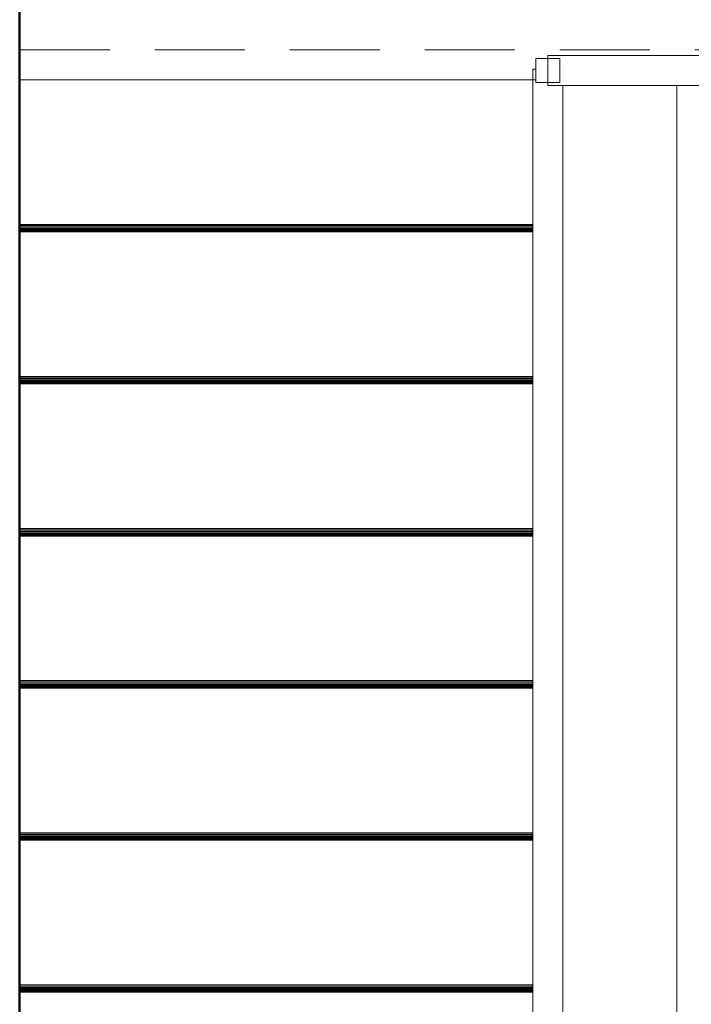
# Model space of a CAD drawing. Header units: millimetres. Extents: x 26623 to 48924, y 4737 to 39091.
# Tile 50 of 91: x 34063 to 35182, y 32078 to 33718. Entities that reach past the tile are written whole.
import ezdxf

# ---------------------------------------------------------------- set-up
doc = ezdxf.new("R2010")
doc.units = ezdxf.units.MM
doc.linetypes.add('ADSK_Штриховая_ш3 п1_5', pattern=[225, 150, -75])
for name, color, linetype, lineweight in [('A-DETL-____-MBND', 5, 'ADSK_Штриховая_ш3 п1_5', 20), ('A-GENM-____-OTLN', 13, 'Continuous', 20), ('A-PART-____-OTLN', 2, 'Continuous', 20), ('A-WALL-____-MCUT', 113, 'Continuous', 50), ('A-WALL-____-OTLN', 113, 'Continuous', 20), ('S-BEAM-____-OTLN', 12, 'Continuous', 20), ('S-STRS-____-OTLN', 31, 'Continuous', 20), ('Ограждение', 7, 'Continuous', 20)]:
    doc.layers.add(name, color=color, linetype=linetype, lineweight=lineweight)

# ---------------------------------------------------------------- blocks, each defined once
blk = doc.blocks.new('Family - V line-610404-В_Этаж 03_Водопровод')
at = {"layer": 'S-STRS-____-OTLN', "color": 253}
for p, q in [((-1840, 38.1), (-985, 38.1)), ((-1840, -202.7), (-985, -202.7)), ((-1840, -204.9), (-985, -204.9)), ((-1840, -207), (-985, -207)), ((-1840, -208.9), (-985, -208.9)), ((-1840, -210.7), (-985, -210.7)), ((-1840, -212.3), (-985, -212.3)), ((-1840, -213.5), (-985, -213.5)), ((-1840, -214.4), (-985, -214.4)), ((-1840, -215), (-985, -215)), ((-1840, -215.2), (-985, -215.2))]:
    blk.add_line(p, q, dxfattribs=at)
blk = doc.blocks.new('Family - Timber - Floor-610405-В_Этаж 03_Водопровод')
blk.add_blockref('Family - V line-610404-В_Этаж 03_Водопровод', (0, 0))
blk = doc.blocks.new('Family - V line-610406-В_Этаж 03_Водопровод')
at = {"layer": 'S-STRS-____-OTLN', "color": 253}
for p, q in [((-1840, -709.4), (-985, -709.4)), ((-1840, -711.5), (-985, -711.5)), ((-1840, -713.6), (-985, -713.6)), ((-1840, -715.6), (-985, -715.6)), ((-1840, -717.4), (-985, -717.4)), ((-1840, -718.9), (-985, -718.9)), ((-1840, -720.2), (-985, -720.2)), ((-1840, -721.1), (-985, -721.1)), ((-1840, -721.7), (-985, -721.7)), ((-1840, -721.9), (-985, -721.9))]:
    blk.add_line(p, q, dxfattribs=at)
blk = doc.blocks.new('Family - Timber - Floor-610407-В_Этаж 03_Водопровод')
blk.add_blockref('Family - V line-610406-В_Этаж 03_Водопровод', (0, 0))
blk = doc.blocks.new('Family - V line-610416-В_Этаж 03_Водопровод')
at = {"layer": 'S-STRS-____-OTLN', "color": 253}
for p, q in [((-1840, -1469.4), (-985, -1469.4)), ((-1840, -1471.5), (-985, -1471.5)), ((-1840, -1473.6), (-985, -1473.6)), ((-1840, -1475.6), (-985, -1475.6)), ((-1840, -1477.4), (-985, -1477.4)), ((-1840, -1478.9), (-985, -1478.9)), ((-1840, -1480.2), (-985, -1480.2)), ((-1840, -1481.1), (-985, -1481.1)), ((-1840, -1481.7), (-985, -1481.7)), ((-1840, -1481.9), (-985, -1481.9))]:
    blk.add_line(p, q, dxfattribs=at)
blk = doc.blocks.new('Family - Timber - Floor-610417-В_Этаж 03_Водопровод')
blk.add_blockref('Family - V line-610416-В_Этаж 03_Водопровод', (0, 0))
blk = doc.blocks.new('Family - V line-610428-В_Этаж 03_Водопровод')
at = {"layer": 'S-STRS-____-OTLN', "color": 253}
for p, q in [((-1840, -962.7), (-985, -962.7)), ((-1840, -964.9), (-985, -964.9)), ((-1840, -967), (-985, -967)), ((-1840, -968.9), (-985, -968.9)), ((-1840, -970.7), (-985, -970.7)), ((-1840, -972.3), (-985, -972.3)), ((-1840, -973.5), (-985, -973.5)), ((-1840, -974.4), (-985, -974.4)), ((-1840, -975), (-985, -975)), ((-1840, -975.2), (-985, -975.2))]:
    blk.add_line(p, q, dxfattribs=at)
blk = doc.blocks.new('Family - Timber - Floor-610429-В_Этаж 03_Водопровод')
blk.add_blockref('Family - V line-610428-В_Этаж 03_Водопровод', (0, 0))
blk = doc.blocks.new('Family - V line-610432-В_Этаж 03_Водопровод')
at = {"layer": 'S-STRS-____-OTLN', "color": 253}
for p, q in [((-1840, -456), (-985, -456)), ((-1840, -458.2), (-985, -458.2)), ((-1840, -460.3), (-985, -460.3)), ((-1840, -462.3), (-985, -462.3)), ((-1840, -464.1), (-985, -464.1)), ((-1840, -465.6), (-985, -465.6)), ((-1840, -466.9), (-985, -466.9)), ((-1840, -467.8), (-985, -467.8)), ((-1840, -468.3), (-985, -468.3)), ((-1840, -468.5), (-985, -468.5))]:
    blk.add_line(p, q, dxfattribs=at)
blk = doc.blocks.new('Family - Timber - Floor-610433-В_Этаж 03_Водопровод')
blk.add_blockref('Family - V line-610432-В_Этаж 03_Водопровод', (0, 0))
blk = doc.blocks.new('Family - V line-610466-В_Этаж 03_Водопровод')
at = {"layer": 'S-STRS-____-OTLN', "color": 253}
for p, q in [((-1840, -1216), (-985, -1216)), ((-1840, -1218.2), (-985, -1218.2)), ((-1840, -1220.3), (-985, -1220.3)), ((-1840, -1222.3), (-985, -1222.3)), ((-1840, -1224.1), (-985, -1224.1)), ((-1840, -1225.6), (-985, -1225.6)), ((-1840, -1226.9), (-985, -1226.9)), ((-1840, -1227.8), (-985, -1227.8)), ((-1840, -1228.3), (-985, -1228.3)), ((-1840, -1228.5), (-985, -1228.5))]:
    blk.add_line(p, q, dxfattribs=at)
blk = doc.blocks.new('Family - Timber - Floor-610467-В_Этаж 03_Водопровод')
blk.add_blockref('Family - V line-610466-В_Этаж 03_Водопровод', (0, 0))
blk = doc.blocks.new('Family - STAIR - 001-610468-В_Этаж 03_Водопровод')
for name in ['Family - Timber - Floor-610405-В_Этаж 03_Водопровод', 'Family - Timber - Floor-610433-В_Этаж 03_Водопровод', 'Family - Timber - Floor-610407-В_Этаж 03_Водопровод', 'Family - Timber - Floor-610429-В_Этаж 03_Водопровод', 'Family - Timber - Floor-610467-В_Этаж 03_Водопровод', 'Family - Timber - Floor-610417-В_Этаж 03_Водопровод']:
    blk.add_blockref(name, (0, 0))
blk = doc.blocks.new('Family - V line-610491-В_Этаж 03_Водопровод')
at = {"layer": 'A-DETL-____-MBND', "color": 253}
for p, q in [((-1840, 38.1), (-985, 38.1)), ((-1840, -202.7), (-985, -202.7)), ((-1840, -204.9), (-985, -204.9)), ((-1840, -207), (-985, -207)), ((-1840, -208.9), (-985, -208.9)), ((-1840, -210.7), (-985, -210.7)), ((-1840, -212.3), (-985, -212.3)), ((-1840, -213.5), (-985, -213.5)), ((-1840, -214.4), (-985, -214.4)), ((-1840, -215), (-985, -215)), ((-1840, -215.2), (-985, -215.2))]:
    blk.add_line(p, q, dxfattribs=at)
blk = doc.blocks.new('Family - Timber - Floor-610492-В_Этаж 03_Водопровод')
blk.add_blockref('Family - V line-610491-В_Этаж 03_Водопровод', (0, 0))
blk = doc.blocks.new('Прямая форма - V line-610819-В_Этаж 03_Водопровод')
at = {"layer": 'Ограждение', "color": 253}
blk.add_line((155, -2245.6), (155, -5), dxfattribs=at)
blk = doc.blocks.new('Прямая форма - Steel - Structural-610820-В_Этаж 03_Водопровод')
blk.add_blockref('Прямая форма - V line-610819-В_Этаж 03_Водопровод', (0, 0))
blk = doc.blocks.new('Прямая форма - V line-610823-В_Этаж 03_Водопровод')
at = {"layer": 'Ограждение', "color": 253}
for p, q in [((-85, 22), (-80, 22)), ((-85, 22), (-85, 4.4)), ((-85, 4.4), (-80, 4.4)), ((-85, 4.4), (-85, -2272.1)), ((-35, -5), (-35, -2269.3))]:
    blk.add_line(p, q, dxfattribs=at)
blk = doc.blocks.new('Прямая форма - Steel - Structural-610824-В_Этаж 03_Водопровод')
blk.add_blockref('Прямая форма - V line-610823-В_Этаж 03_Водопровод', (0, 0))
blk = doc.blocks.new('Прямая форма - RAILING - 016-610831-В_Этаж 03_Водопровод')
for name in ['Прямая форма - Steel - Structural-610824-В_Этаж 03_Водопровод', 'Прямая форма - Steel - Structural-610820-В_Этаж 03_Водопровод']:
    blk.add_blockref(name, (0, 0))
blk = doc.blocks.new('Family - V line-610899-В_Этаж 03_Водопровод')
at = {"layer": 'A-PART-____-OTLN', "color": 253}
for p, q in [((-85, 22), (-80, 22)), ((-85, 22), (-85, 4.4)), ((-85, 4.4), (-80, 4.4)), ((-85, 4.4), (-85, -2272.1)), ((-35, -5), (-35, -2269.3))]:
    blk.add_line(p, q, dxfattribs=at)
blk = doc.blocks.new('Family - Steel - Structural-610900-В_Этаж 03_Водопровод')
blk.add_blockref('Family - V line-610899-В_Этаж 03_Водопровод', (0, 0))
blk = doc.blocks.new('Family - V line-611530-В_Этаж 03_Водопровод')
at = {"layer": 'S-STRS-____-OTLN', "color": 253}
for p, q in [((-1834.6, -1216), (-979.6, -1216)), ((-1834.6, -1218.2), (-979.6, -1218.2)), ((-1834.6, -1220.3), (-979.6, -1220.3)), ((-1834.6, -1222.3), (-979.6, -1222.3)), ((-1834.6, -1224.1), (-979.6, -1224.1)), ((-1834.6, -1225.6), (-979.6, -1225.6)), ((-1834.6, -1226.9), (-979.6, -1226.9)), ((-1834.6, -1227.8), (-979.6, -1227.8)), ((-1834.6, -1228.3), (-979.6, -1228.3)), ((-1834.6, -1228.5), (-979.6, -1228.5))]:
    blk.add_line(p, q, dxfattribs=at)
blk = doc.blocks.new('Family - Timber - Floor-611531-В_Этаж 03_Водопровод')
blk.add_blockref('Family - V line-611530-В_Этаж 03_Водопровод', (0, 0))
blk = doc.blocks.new('Family - V line-611532-В_Этаж 03_Водопровод')
at = {"layer": 'S-STRS-____-OTLN', "color": 253}
for p, q in [((-1834.6, -962.7), (-979.6, -962.7)), ((-1834.6, -964.9), (-979.6, -964.9)), ((-1834.6, -967), (-979.6, -967)), ((-1834.6, -968.9), (-979.6, -968.9)), ((-1834.6, -970.7), (-979.6, -970.7)), ((-1834.6, -972.3), (-979.6, -972.3)), ((-1834.6, -973.5), (-979.6, -973.5)), ((-1834.6, -974.4), (-979.6, -974.4)), ((-1834.6, -975), (-979.6, -975)), ((-1834.6, -975.2), (-979.6, -975.2))]:
    blk.add_line(p, q, dxfattribs=at)
blk = doc.blocks.new('Family - Timber - Floor-611533-В_Этаж 03_Водопровод')
blk.add_blockref('Family - V line-611532-В_Этаж 03_Водопровод', (0, 0))
blk = doc.blocks.new('Family - V line-611544-В_Этаж 03_Водопровод')
at = {"layer": 'S-STRS-____-OTLN', "color": 253}
for p, q in [((-1834.6, -709.4), (-979.6, -709.4)), ((-1834.6, -711.5), (-979.6, -711.5)), ((-1834.6, -713.6), (-979.6, -713.6)), ((-1834.6, -715.6), (-979.6, -715.6)), ((-1834.6, -717.4), (-979.6, -717.4)), ((-1834.6, -718.9), (-979.6, -718.9)), ((-1834.6, -720.2), (-979.6, -720.2)), ((-1834.6, -721.1), (-979.6, -721.1)), ((-1834.6, -721.7), (-979.6, -721.7)), ((-1834.6, -721.9), (-979.6, -721.9))]:
    blk.add_line(p, q, dxfattribs=at)
blk = doc.blocks.new('Family - Timber - Floor-611545-В_Этаж 03_Водопровод')
blk.add_blockref('Family - V line-611544-В_Этаж 03_Водопровод', (0, 0))
blk = doc.blocks.new('Family - V line-611548-В_Этаж 03_Водопровод')
at = {"layer": 'S-STRS-____-OTLN', "color": 253}
for p, q in [((-1834.6, -456), (-979.6, -456)), ((-1834.6, -458.2), (-979.6, -458.2)), ((-1834.6, -460.3), (-979.6, -460.3)), ((-1834.6, -462.3), (-979.6, -462.3)), ((-1834.6, -464.1), (-979.6, -464.1)), ((-1834.6, -465.6), (-979.6, -465.6)), ((-1834.6, -466.9), (-979.6, -466.9)), ((-1834.6, -467.8), (-979.6, -467.8)), ((-1834.6, -468.3), (-979.6, -468.3)), ((-1834.6, -468.5), (-979.6, -468.5))]:
    blk.add_line(p, q, dxfattribs=at)
blk = doc.blocks.new('Family - Timber - Floor-611549-В_Этаж 03_Водопровод')
blk.add_blockref('Family - V line-611548-В_Этаж 03_Водопровод', (0, 0))
blk = doc.blocks.new('Family - V line-611586-В_Этаж 03_Водопровод')
at = {"layer": 'S-STRS-____-OTLN', "color": 253}
for p, q in [((-1834.6, 38.1), (-979.6, 38.1)), ((-1834.6, -202.7), (-979.6, -202.7)), ((-1834.6, -204.9), (-979.6, -204.9)), ((-1834.6, -207), (-979.6, -207)), ((-1834.6, -208.9), (-979.6, -208.9)), ((-1834.6, -210.7), (-979.6, -210.7)), ((-1834.6, -212.3), (-979.6, -212.3)), ((-1834.6, -213.5), (-979.6, -213.5)), ((-1834.6, -214.4), (-979.6, -214.4)), ((-1834.6, -215), (-979.6, -215)), ((-1834.6, -215.2), (-979.6, -215.2))]:
    blk.add_line(p, q, dxfattribs=at)
blk = doc.blocks.new('Family - Timber - Floor-611587-В_Этаж 03_Водопровод')
blk.add_blockref('Family - V line-611586-В_Этаж 03_Водопровод', (0, 0))
blk = doc.blocks.new('Family - V line-611590-В_Этаж 03_Водопровод')
at = {"layer": 'S-STRS-____-OTLN', "color": 253}
for p, q in [((-1834.6, -1469.4), (-979.6, -1469.4)), ((-1834.6, -1471.5), (-979.6, -1471.5)), ((-1834.6, -1473.6), (-979.6, -1473.6)), ((-1834.6, -1475.6), (-979.6, -1475.6)), ((-1834.6, -1477.4), (-979.6, -1477.4)), ((-1834.6, -1478.9), (-979.6, -1478.9)), ((-1834.6, -1480.2), (-979.6, -1480.2)), ((-1834.6, -1481.1), (-979.6, -1481.1)), ((-1834.6, -1481.7), (-979.6, -1481.7)), ((-1834.6, -1481.9), (-979.6, -1481.9))]:
    blk.add_line(p, q, dxfattribs=at)
blk = doc.blocks.new('Family - Timber - Floor-611591-В_Этаж 03_Водопровод')
blk.add_blockref('Family - V line-611590-В_Этаж 03_Водопровод', (0, 0))
blk = doc.blocks.new('Family - STAIR - 001-611606-В_Этаж 03_Водопровод')
for name in ['Family - Timber - Floor-611587-В_Этаж 03_Водопровод', 'Family - Timber - Floor-611549-В_Этаж 03_Водопровод', 'Family - Timber - Floor-611545-В_Этаж 03_Водопровод', 'Family - Timber - Floor-611533-В_Этаж 03_Водопровод', 'Family - Timber - Floor-611531-В_Этаж 03_Водопровод', 'Family - Timber - Floor-611591-В_Этаж 03_Водопровод']:
    blk.add_blockref(name, (0, 0))
blk = doc.blocks.new('Family - V line-611695-В_Этаж 03_Водопровод')
at = {"layer": 'A-DETL-____-MBND', "color": 253}
for p, q in [((-1834.6, 38.1), (-979.6, 38.1)), ((-1834.6, -202.7), (-979.6, -202.7)), ((-1834.6, -204.9), (-979.6, -204.9)), ((-1834.6, -207), (-979.6, -207)), ((-1834.6, -208.9), (-979.6, -208.9)), ((-1834.6, -210.7), (-979.6, -210.7)), ((-1834.6, -212.3), (-979.6, -212.3)), ((-1834.6, -213.5), (-979.6, -213.5)), ((-1834.6, -214.4), (-979.6, -214.4)), ((-1834.6, -215), (-979.6, -215)), ((-1834.6, -215.2), (-979.6, -215.2))]:
    blk.add_line(p, q, dxfattribs=at)
blk = doc.blocks.new('Family - Timber - Floor-611696-В_Этаж 03_Водопровод')
blk.add_blockref('Family - V line-611695-В_Этаж 03_Водопровод', (0, 0))
blk = doc.blocks.new('Прямая форма - V line-611900-В_Этаж 03_Водопровод')
at = {"layer": 'A-DETL-____-MBND', "color": 253}
blk.add_line((-150, 6540), (-150, 4604), dxfattribs=at)
blk = doc.blocks.new('Прямая форма - BMR - 002-611901-В_Этаж 03_Водопровод')
blk.add_blockref('Прямая форма - V line-611900-В_Этаж 03_Водопровод', (0, 0))
blk = doc.blocks.new('Прямая форма - V line-612541-В_Этаж 03_Водопровод')
at = {"layer": 'A-WALL-____-MCUT', "color": 9}
blk.add_line((400, 0), (7702.2, 0), dxfattribs=at)
blk = doc.blocks.new('Прямая форма - SW - 019-612542-В_Этаж 03_Водопровод')
blk.add_blockref('Прямая форма - V line-612541-В_Этаж 03_Водопровод', (0, 0))
blk = doc.blocks.new('Прямая форма - Timber - Floor-613210-В_Этаж 03_Водопровод')
at = {"layer": 'A-DETL-____-MBND', "color": 253}
for p, q in [((199.9, -4240), (2135.9, -4240)), ((199.9, -4290), (1054.9, -4290))]:
    blk.add_line(p, q, dxfattribs=at)
blk = doc.blocks.new('Прямая форма - SLA - 009-613211-В_Этаж 03_Водопровод')
blk.add_blockref('Прямая форма - Timber - Floor-613210-В_Этаж 03_Водопровод', (0, 0))
blk = doc.blocks.new('Family - Timber - Floor-613219-В_Этаж 03_Водопровод')
at = {"layer": 'A-DETL-____-MBND', "color": 253}
for p, q in [((199.9, -4240), (2135.9, -4240)), ((199.9, -4290), (1054.9, -4290))]:
    blk.add_line(p, q, dxfattribs=at)
blk = doc.blocks.new('Прямая форма - V line-613521-В_Этаж 03_Водопровод')
at = {"layer": 'Ограждение', "color": 253}
for p, q in [((960, -3170.6), (-100.1, -3170.6)), ((960, -3220.6), (960, -3170.6)), ((-200, -3181.7), (-238.9, -3220.6)), ((-238.9, -3220.6), (-200, -3220.6)), ((-100, -3220.6), (960, -3220.6))]:
    blk.add_line(p, q, dxfattribs=at)
blk = doc.blocks.new('Прямая форма - Steel - Structural-613522-В_Этаж 03_Водопровод')
blk.add_blockref('Прямая форма - V line-613521-В_Этаж 03_Водопровод', (0, 0))
blk = doc.blocks.new('Прямая форма - V line-613533-В_Этаж 03_Водопровод')
at = {"layer": 'Ограждение', "color": 253}
for p, q in [((940, -3175.6), (980, -3175.6)), ((940, -3175.6), (940, -3215.6)), ((980, -3175.6), (980, -3215.6)), ((940, -3215.6), (980, -3215.6))]:
    blk.add_line(p, q, dxfattribs=at)
blk = doc.blocks.new('Прямая форма - Steel - Structural-613534-В_Этаж 03_Водопровод')
blk.add_blockref('Прямая форма - V line-613533-В_Этаж 03_Водопровод', (0, 0))
blk = doc.blocks.new('Прямая форма - RAILING - 016-613545-В_Этаж 03_Водопровод')
for name in ['Прямая форма - Steel - Structural-613522-В_Этаж 03_Водопровод', 'Прямая форма - Steel - Structural-613534-В_Этаж 03_Водопровод']:
    blk.add_blockref(name, (0, 0))
blk = doc.blocks.new('Family - V line-613565-В_Этаж 03_Водопровод')
at = {"layer": 'A-PART-____-OTLN', "color": 253}
for p, q in [((960, -3170.6), (-100.1, -3170.6)), ((960, -3220.6), (960, -3170.6)), ((-200, -3181.7), (-238.9, -3220.6)), ((-238.9, -3220.6), (-200, -3220.6)), ((-100, -3220.6), (960, -3220.6))]:
    blk.add_line(p, q, dxfattribs=at)
blk = doc.blocks.new('Family - Steel - Structural-613566-В_Этаж 03_Водопровод')
blk.add_blockref('Family - V line-613565-В_Этаж 03_Водопровод', (0, 0))
blk = doc.blocks.new('Family - V line-613583-В_Этаж 03_Водопровод')
at = {"layer": 'A-PART-____-OTLN', "color": 253}
for p, q in [((940, -3175.6), (980, -3175.6)), ((940, -3175.6), (940, -3215.6)), ((980, -3175.6), (980, -3215.6)), ((940, -3215.6), (980, -3215.6))]:
    blk.add_line(p, q, dxfattribs=at)
blk = doc.blocks.new('Family - Steel - Structural-613584-В_Этаж 03_Водопровод')
blk.add_blockref('Family - V line-613583-В_Этаж 03_Водопровод', (0, 0))
blk = doc.blocks.new('V line_ifc_RVT-1-В_Этаж 03_Водопровод')
at = {"layer": 'A-GENM-____-OTLN', "color": 253, "lineweight": 20}
blk.add_blockref('Прямая форма - SLA - 009-613211-В_Этаж 03_Водопровод', (33863.4, 37907.6), dxfattribs=at)
at = {"layer": 'A-PART-____-OTLN', "color": 253, "lineweight": 20}
for name, p in [('Family - Timber - Floor-613219-В_Этаж 03_Водопровод', (33863.4, 37907.6)), ('Family - Steel - Structural-610900-В_Этаж 03_Водопровод', (35003.2, 33613.2)), ('Family - Timber - Floor-610492-В_Этаж 03_Водопровод', (35903.2, 33579.5)), ('Family - Timber - Floor-611696-В_Этаж 03_Водопровод', (35897.8, 33579.5))]:
    blk.add_blockref(name, p, dxfattribs=at)
at = {"layer": 'A-PART-____-OTLN', "color": 253, "lineweight": 20, "rotation": 180}
for name in ['Family - Steel - Structural-613584-В_Этаж 03_Водопровод', 'Family - Steel - Structural-613566-В_Этаж 03_Водопровод']:
    blk.add_blockref(name, (35903.2, 30437.6), dxfattribs=at)
at = {"layer": 'A-WALL-____-OTLN', "color": 253, "lineweight": 20, "rotation": 90}
blk.add_blockref('Прямая форма - SW - 019-612542-В_Этаж 03_Водопровод', (34063.2, 30037.6), dxfattribs=at)
at = {"layer": 'S-BEAM-____-OTLN', "color": 253, "lineweight": 20, "rotation": 90}
blk.add_blockref('Прямая форма - BMR - 002-611901-В_Этаж 03_Водопровод', (40603.2, 33817.6), dxfattribs=at)
at = {"layer": 'S-STRS-____-OTLN', "color": 253, "lineweight": 20}
for name, p in [('Family - STAIR - 001-610468-В_Этаж 03_Водопровод', (35903.2, 33579.5)), ('Family - STAIR - 001-611606-В_Этаж 03_Водопровод', (35897.8, 33579.5))]:
    blk.add_blockref(name, p, dxfattribs=at)
at = {"layer": 'Ограждение', "color": 253, "lineweight": 20, "rotation": 180}
blk.add_blockref('Прямая форма - RAILING - 016-613545-В_Этаж 03_Водопровод', (35903.2, 30437.6), dxfattribs=at)
at = {"layer": 'Ограждение', "color": 253, "lineweight": 20}
blk.add_blockref('Прямая форма - RAILING - 016-610831-В_Этаж 03_Водопровод', (35003.2, 33613.2), dxfattribs=at)

msp = doc.modelspace()

# ---------------------------------------------------------------- block references
at = {"lineweight": 9}
msp.add_blockref('V line_ifc_RVT-1-В_Этаж 03_Водопровод', (0, 0), dxfattribs=at)

doc.saveas('drawing.dxf')
